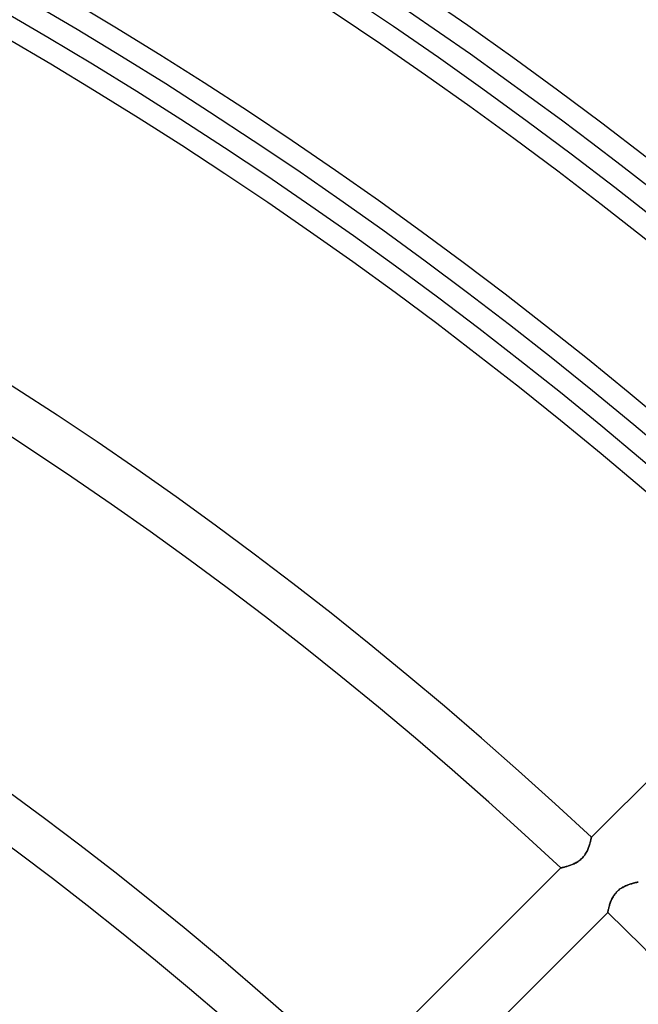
# Model space of a CAD drawing. Header units: millimetres. Extents: x -156 to 156, y -156 to 156.
# Tile 62 of 68: x 50 to 64, y 64 to 87. Entities that reach past the tile are written whole.
import ezdxf

# ---------------------------------------------------------------- set-up
doc = ezdxf.new("R2010")
doc.units = ezdxf.units.MM
doc.layers.add('MAIN-1', color=7, linetype='Continuous')

msp = doc.modelspace()

# ---------------------------------------------------------------- linework, layer by layer
at = {"layer": 'MAIN-1'}
for p, q in [((68.204, 72.446), (63.393, 67.636)), ((63.344, 67.44), (63.337, 67.419)), ((63.339, 67.423), (63.346, 67.444)), ((63.351, 67.46), (63.344, 67.44)), ((63.346, 67.444), (63.352, 67.464)), ((63.357, 67.48), (63.351, 67.46)), ((63.352, 67.464), (63.358, 67.484)), ((63.362, 67.5), (63.357, 67.48)), ((63.358, 67.484), (63.363, 67.503)), ((63.367, 67.518), (63.362, 67.5)), ((63.363, 67.503), (63.368, 67.521)), ((63.371, 67.535), (63.367, 67.518)), ((63.368, 67.521), (63.372, 67.537)), ((63.375, 67.552), (63.371, 67.535)), ((63.372, 67.537), (63.376, 67.553)), ((63.379, 67.567), (63.375, 67.552)), ((63.376, 67.553), (63.379, 67.568)), ((63.379, 67.568), (63.382, 67.582)), ((63.382, 67.581), (63.379, 67.567)), ((63.382, 67.582), (63.385, 67.594)), ((63.385, 67.593), (63.382, 67.581)), ((63.385, 67.594), (63.387, 67.605)), ((63.387, 67.604), (63.385, 67.593)), ((63.389, 67.614), (63.387, 67.604)), ((63.387, 67.605), (63.389, 67.614)), ((63.39, 67.622), (63.389, 67.614)), ((63.389, 67.614), (63.39, 67.622)), ((63.392, 67.628), (63.39, 67.622)), ((63.39, 67.622), (63.392, 67.628)), ((63.393, 67.635), (63.392, 67.632)), ((63.392, 67.632), (63.393, 67.635)), ((63.392, 67.632), (63.392, 67.628)), ((63.392, 67.628), (63.392, 67.632)), ((63.393, 67.636), (63.393, 67.635)), ((63.393, 67.635), (63.393, 67.636)), ((63.223, 67.202), (63.24, 67.223)), ((63.239, 67.222), (63.223, 67.201)), ((63.254, 67.244), (63.239, 67.222)), ((63.24, 67.223), (63.254, 67.245)), ((63.254, 67.245), (63.268, 67.267)), ((63.267, 67.266), (63.254, 67.244)), ((63.28, 67.288), (63.267, 67.266)), ((63.268, 67.267), (63.281, 67.29)), ((63.292, 67.31), (63.28, 67.288)), ((63.281, 67.29), (63.293, 67.312)), ((63.302, 67.332), (63.292, 67.31)), ((63.293, 67.312), (63.304, 67.335)), ((63.312, 67.354), (63.302, 67.332)), ((63.304, 67.335), (63.314, 67.357)), ((63.321, 67.376), (63.312, 67.354)), ((63.314, 67.357), (63.323, 67.38)), ((63.33, 67.397), (63.321, 67.376)), ((63.323, 67.38), (63.331, 67.402)), ((63.337, 67.419), (63.33, 67.397)), ((63.331, 67.402), (63.339, 67.423)), ((62.845, 66.969), (62.866, 66.975)), ((62.867, 66.975), (62.847, 66.969)), ((62.866, 66.975), (62.887, 66.982)), ((62.888, 66.982), (62.867, 66.975)), ((62.887, 66.982), (62.908, 66.989)), ((62.91, 66.99), (62.888, 66.982)), ((62.908, 66.989), (62.93, 66.997)), ((62.931, 66.998), (62.91, 66.99)), ((62.93, 66.997), (62.951, 67.006)), ((62.954, 67.007), (62.931, 66.998)), ((62.951, 67.006), (62.974, 67.016)), ((62.976, 67.017), (62.954, 67.007)), ((62.974, 67.016), (62.996, 67.026)), ((62.998, 67.027), (62.976, 67.017)), ((62.996, 67.026), (63.018, 67.037)), ((63.02, 67.038), (62.998, 67.027)), ((63.018, 67.037), (63.041, 67.049)), ((63.043, 67.05), (63.02, 67.038)), ((63.041, 67.049), (63.063, 67.062)), ((63.065, 67.063), (63.043, 67.05)), ((63.063, 67.062), (63.085, 67.076)), ((63.087, 67.077), (63.065, 67.063)), ((63.085, 67.076), (63.107, 67.091)), ((63.108, 67.091), (63.087, 67.077)), ((63.107, 67.091), (63.129, 67.107)), ((63.13, 67.108), (63.108, 67.091)), ((63.129, 67.107), (63.149, 67.124)), ((63.15, 67.124), (63.13, 67.108)), ((63.149, 67.124), (63.169, 67.142)), ((63.17, 67.142), (63.15, 67.124)), ((63.169, 67.142), (63.188, 67.161)), ((63.188, 67.161), (63.17, 67.142)), ((63.206, 67.181), (63.188, 67.161)), ((63.188, 67.161), (63.206, 67.181)), ((63.206, 67.181), (63.223, 67.202)), ((63.223, 67.201), (63.206, 67.181)), ((62.686, 66.928), (57.875, 62.117)), ((62.687, 66.928), (62.686, 66.928)), ((62.686, 66.928), (62.687, 66.928)), ((62.689, 66.929), (62.687, 66.928)), ((62.687, 66.928), (62.689, 66.929)), ((62.694, 66.93), (62.689, 66.929)), ((62.689, 66.929), (62.694, 66.93)), ((62.701, 66.932), (62.694, 66.93)), ((62.694, 66.93), (62.7, 66.931)), ((62.7, 66.931), (62.709, 66.933)), ((62.709, 66.933), (62.701, 66.932)), ((62.719, 66.936), (62.709, 66.933)), ((62.709, 66.933), (62.718, 66.935)), ((62.718, 66.935), (62.73, 66.938)), ((62.73, 66.938), (62.719, 66.936)), ((62.743, 66.941), (62.73, 66.938)), ((62.73, 66.938), (62.743, 66.941)), ((62.758, 66.945), (62.743, 66.941)), ((62.743, 66.941), (62.757, 66.945)), ((62.757, 66.945), (62.773, 66.948)), ((62.773, 66.949), (62.758, 66.945)), ((62.79, 66.953), (62.773, 66.949)), ((62.773, 66.948), (62.789, 66.953)), ((62.789, 66.953), (62.807, 66.958)), ((62.808, 66.958), (62.79, 66.953)), ((62.807, 66.958), (62.826, 66.963)), ((62.827, 66.963), (62.808, 66.958)), ((62.826, 66.963), (62.845, 66.969)), ((62.847, 66.969), (62.827, 66.963)), ((64.204, 66.52), (64.184, 66.511)), ((64.191, 66.514), (64.215, 66.525)), ((64.225, 66.528), (64.204, 66.52)), ((64.215, 66.525), (64.239, 66.534)), ((64.245, 66.536), (64.225, 66.528)), ((64.239, 66.534), (64.262, 66.542)), ((64.265, 66.543), (64.245, 66.536)), ((64.262, 66.542), (64.285, 66.55)), ((64.285, 66.55), (64.265, 66.543)), ((64.285, 66.55), (64.306, 66.557)), ((64.304, 66.556), (64.285, 66.55)), ((64.322, 66.562), (64.304, 66.556)), ((64.306, 66.557), (64.327, 66.563)), ((64.34, 66.567), (64.322, 66.562)), ((64.327, 66.563), (64.348, 66.569)), ((64.358, 66.572), (64.34, 66.567)), ((64.348, 66.569), (64.367, 66.574)), ((64.374, 66.577), (64.358, 66.572)), ((64.367, 66.574), (64.385, 66.579)), ((64.39, 66.581), (64.374, 66.577)), ((64.385, 66.579), (64.402, 66.583)), ((64.405, 66.584), (64.39, 66.581)), ((64.402, 66.583), (64.417, 66.587)), ((64.418, 66.587), (64.405, 66.584)), ((64.417, 66.587), (64.431, 66.59)), ((64.431, 66.59), (64.418, 66.587)), ((64.431, 66.59), (64.443, 66.593)), ((64.442, 66.593), (64.431, 66.59)), ((64.451, 66.595), (64.442, 66.593)), ((64.443, 66.593), (64.454, 66.596)), ((64.46, 66.597), (64.451, 66.595)), ((64.454, 66.596), (64.463, 66.597)), ((64.467, 66.598), (64.46, 66.597)), ((64.463, 66.597), (64.47, 66.599)), ((64.472, 66.599), (64.467, 66.598)), ((64.47, 66.599), (64.475, 66.6)), ((64.476, 66.6), (64.472, 66.599)), ((64.475, 66.6), (64.479, 66.601)), ((64.479, 66.601), (64.476, 66.6)), ((64.479, 66.601), (64.48, 66.601)), ((64.48, 66.601), (64.479, 66.601)), ((63.922, 66.3), (63.908, 66.279)), ((63.912, 66.285), (63.928, 66.308)), ((63.936, 66.32), (63.922, 66.3)), ((63.928, 66.308), (63.945, 66.331)), ((63.952, 66.339), (63.936, 66.32)), ((63.945, 66.331), (63.964, 66.353)), ((63.968, 66.358), (63.952, 66.339)), ((63.964, 66.353), (63.983, 66.374)), ((63.985, 66.376), (63.968, 66.358)), ((63.983, 66.374), (64.004, 66.394)), ((64.003, 66.394), (63.985, 66.376)), ((64.021, 66.41), (64.003, 66.394)), ((64.004, 66.394), (64.025, 66.413)), ((64.04, 66.426), (64.021, 66.41)), ((64.025, 66.413), (64.048, 66.432)), ((64.06, 66.441), (64.04, 66.426)), ((64.048, 66.432), (64.071, 66.448)), ((64.08, 66.455), (64.06, 66.441)), ((64.071, 66.448), (64.095, 66.464)), ((64.101, 66.468), (64.08, 66.455)), ((64.095, 66.464), (64.119, 66.478)), ((64.122, 66.48), (64.101, 66.468)), ((64.119, 66.478), (64.143, 66.491)), ((64.142, 66.491), (64.122, 66.48)), ((64.163, 66.501), (64.142, 66.491)), ((64.143, 66.491), (64.167, 66.503)), ((64.184, 66.511), (64.163, 66.501)), ((64.167, 66.503), (64.191, 66.514)), ((63.81, 66.051), (63.817, 66.073)), ((63.817, 66.073), (63.811, 66.054)), ((63.817, 66.073), (63.824, 66.095)), ((63.823, 66.093), (63.817, 66.073)), ((63.83, 66.113), (63.823, 66.093)), ((63.824, 66.095), (63.832, 66.118)), ((63.837, 66.134), (63.83, 66.113)), ((63.832, 66.118), (63.84, 66.142)), ((63.845, 66.154), (63.837, 66.134)), ((63.84, 66.142), (63.85, 66.165)), ((63.854, 66.175), (63.845, 66.154)), ((63.85, 66.165), (63.86, 66.189)), ((63.863, 66.196), (63.854, 66.175)), ((63.86, 66.189), (63.871, 66.213)), ((63.873, 66.217), (63.863, 66.196)), ((63.871, 66.213), (63.884, 66.237)), ((63.884, 66.238), (63.873, 66.217)), ((63.884, 66.237), (63.897, 66.261)), ((63.896, 66.258), (63.884, 66.238)), ((63.908, 66.279), (63.896, 66.258)), ((63.897, 66.261), (63.912, 66.285)), ((58.963, 61.085), (63.772, 65.894)), ((63.772, 65.894), (63.773, 65.895)), ((63.773, 65.895), (63.772, 65.894)), ((63.773, 65.898), (63.774, 65.903)), ((63.774, 65.901), (63.773, 65.897)), ((63.773, 65.895), (63.773, 65.898)), ((63.773, 65.897), (63.773, 65.895)), ((63.774, 65.903), (63.776, 65.91)), ((63.775, 65.907), (63.774, 65.901)), ((63.776, 65.914), (63.775, 65.907)), ((63.778, 65.922), (63.776, 65.914)), ((63.776, 65.91), (63.778, 65.92)), ((63.78, 65.933), (63.778, 65.922)), ((63.778, 65.92), (63.78, 65.931)), ((63.78, 65.931), (63.783, 65.944)), ((63.783, 65.944), (63.78, 65.933)), ((63.783, 65.944), (63.786, 65.958)), ((63.786, 65.957), (63.783, 65.944)), ((63.786, 65.958), (63.79, 65.974)), ((63.789, 65.97), (63.786, 65.957)), ((63.792, 65.985), (63.789, 65.97)), ((63.79, 65.974), (63.794, 65.992)), ((63.796, 66.001), (63.792, 65.985)), ((63.794, 65.992), (63.799, 66.011)), ((63.801, 66.018), (63.796, 66.001)), ((63.799, 66.011), (63.804, 66.03)), ((63.806, 66.036), (63.801, 66.018)), ((63.804, 66.03), (63.81, 66.051)), ((63.811, 66.054), (63.806, 66.036))]:
    msp.add_line(p, q, dxfattribs=at)
for radius, start, end in [(110.5, 46.47255, 133.52747), (110.5, 46.47255, 133.52747), (110.5, 46.47255, 133.52747), (109.5, 46.45238, 133.54758), (109.5, 46.47031, 133.5297), (109.5, 46.56995, 133.43007), (105.5, 46.55603, 133.44393), (105, 0, 180.00002), (104.5, 46.64507, 133.3549), (104, 46.65297, 133.34699), (101, 270.00002, 89.99998), (101, 0, 89.99998), (100.5, 46.63424, 133.36578), (100, 0, 89.99998), (100, 270.00002, 89.99998), (99.5, 46.72774, 133.27222), (92.7, 46.85454, 133.14542), (91.7, 46.87477, 133.1252), (84.9, 47.025, 132.97497), (83.9, 47.04917, 132.95085), (77.1, 47.22994, 132.77002), (76.1, 47.25928, 132.74068), (91.7, 44.06275, 45.93729)]:
    msp.add_arc((0, 0), radius, start, end, dxfattribs=at)

doc.saveas('drawing.dxf')
